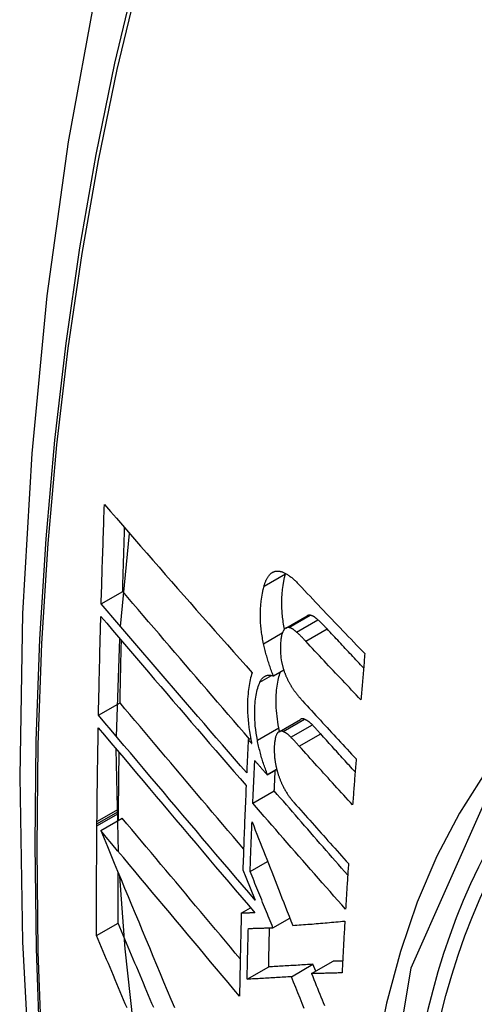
# Model space of a CAD drawing. Header units: inches. Extents: x 435.6 to 512.6, y 167.3 to 237.6.
# Tile 109 of 115: x 476.268 to 476.392, y 212.516 to 212.785. Entities that reach past the tile are written whole.
import ezdxf

# ---------------------------------------------------------------- set-up
doc = ezdxf.new("R2010")
doc.units = ezdxf.units.IN
doc.header["$MEASUREMENT"] = 0
doc.layers.add('Visible Edges(ANSI)', color=7, linetype='Continuous', lineweight=25)
doc.layers.add('Visible Tangent Edges(ANSI)', color=7, linetype='Continuous', lineweight=25)

msp = doc.modelspace()

# ---------------------------------------------------------------- linework, layer by layer
at = {"layer": 'Visible Edges(ANSI)'}
for p, q in [((476.29515, 212.61909), (476.29762, 212.64455)), ((476.34028, 212.63355), (476.34031, 212.63365)), ((476.28983, 212.6253), (476.29572, 212.62869)), ((476.34038, 212.61867), (476.34622, 212.62203)), ((476.29398, 212.58906), (476.29493, 212.61578)), ((476.33698, 212.60559), (476.33982, 212.60723)), ((476.2891, 212.59483), (476.29499, 212.59823)), ((476.33853, 212.59033), (476.34439, 212.59371)), ((476.33011, 212.58812), (476.33075, 212.5885)), ((476.33104, 212.58706), (476.33011, 212.58812)), ((476.29458, 212.55749), (476.29396, 212.58558)), ((476.33534, 212.57849), (476.33792, 212.57997)), ((476.33535, 212.57866), (476.33788, 212.58012)), ((476.33534, 212.57849), (476.33535, 212.57866)), ((476.33136, 212.57075), (476.33723, 212.57413)), ((476.29457, 212.5685), (476.29458, 212.56916)), ((476.2897, 212.56331), (476.2956, 212.56671)), ((476.29455, 212.56611), (476.29457, 212.56794)), ((476.29457, 212.56794), (476.29457, 212.5685)), ((476.28867, 212.56511), (476.28868, 212.56577)), ((476.28867, 212.56454), (476.28867, 212.56511)), ((476.32862, 212.55253), (476.32945, 212.5505)), ((476.33062, 212.55211), (476.3354, 212.55487)), ((476.32945, 212.5505), (476.33199, 212.54424)), ((476.3282, 212.54069), (476.33073, 212.54214)), ((476.33687, 212.53671), (476.34149, 212.53937)), ((476.28857, 212.53457), (476.29446, 212.53797)), ((476.32981, 212.52261), (476.3357, 212.526)), ((476.34193, 212.52332), (476.34782, 212.52671)), ((476.34744, 212.52416), (476.35333, 212.52755)), ((476.34858, 212.52481), (476.34782, 212.52671))]:
    msp.add_line(p, q, dxfattribs=at)
at = {"layer": 'Visible Edges(ANSI)', "flags": 128}
for points in [[(476.32153, 212.91061), (476.30869, 212.8725), (476.29764, 212.83327), (476.28834, 212.79298), (476.28079, 212.75171), (476.27495, 212.70952), (476.2708, 212.66647), (476.26833, 212.62263), (476.26751, 212.57806), (476.26832, 212.53281), (476.27075, 212.48696), (476.27477, 212.44056), (476.28037, 212.39368), (476.28751, 212.3464), (476.29619, 212.29876), (476.30638, 212.25085), (476.31806, 212.20273)], [(476.28983, 212.6253), (476.28987, 212.62643), (476.2899, 212.62757), (476.28993, 212.6287), (476.28997, 212.62983), (476.29, 212.63096), (476.29004, 212.63209), (476.29007, 212.63322), (476.29011, 212.63435), (476.29014, 212.63548), (476.29018, 212.63662), (476.29022, 212.63775), (476.29025, 212.63888), (476.29029, 212.64001), (476.29033, 212.64114), (476.29036, 212.64228), (476.2904, 212.64341), (476.29044, 212.64454), (476.29048, 212.64568), (476.29052, 212.64681), (476.29056, 212.64794), (476.2906, 212.64908), (476.29064, 212.65021), (476.29068, 212.65135), (476.29072, 212.65248)], [(476.29072, 212.65248), (476.29236, 212.6506), (476.294, 212.6487), (476.29565, 212.6468), (476.29731, 212.6449), (476.29897, 212.64299), (476.30064, 212.64107), (476.30232, 212.63915), (476.304, 212.63723), (476.30569, 212.6353), (476.30738, 212.63337), (476.30907, 212.63144), (476.31077, 212.6295), (476.31246, 212.62757), (476.31417, 212.62564), (476.31587, 212.6237), (476.31757, 212.62177), (476.31928, 212.61984), (476.32098, 212.61791), (476.32269, 212.61599), (476.32439, 212.61407), (476.32609, 212.61215), (476.32779, 212.61024), (476.32949, 212.60833), (476.33119, 212.60643)], [(476.29572, 212.62869), (476.29574, 212.62942), (476.29576, 212.63014), (476.29578, 212.63087), (476.2958, 212.63159), (476.29582, 212.63232), (476.29585, 212.63304), (476.29587, 212.63377), (476.29589, 212.63449), (476.29591, 212.63522), (476.29593, 212.63594), (476.29596, 212.63667), (476.29598, 212.6374), (476.296, 212.63812), (476.29602, 212.63885), (476.29605, 212.63957), (476.29607, 212.6403), (476.29609, 212.64102), (476.29612, 212.64175), (476.29614, 212.64248), (476.29616, 212.6432), (476.29619, 212.64393), (476.29621, 212.64465), (476.29623, 212.64538), (476.29626, 212.64611)], [(476.33444, 212.63018), (476.33449, 212.63038), (476.33455, 212.63057), (476.33461, 212.63077), (476.33468, 212.63095), (476.33474, 212.63114), (476.33481, 212.63132), (476.33488, 212.63149), (476.33495, 212.63166), (476.33503, 212.63183), (476.33511, 212.63199), (476.33518, 212.63214), (476.33527, 212.63229), (476.33535, 212.63244), (476.33543, 212.63258), (476.33552, 212.63272), (476.33561, 212.63285), (476.3357, 212.63297), (476.3358, 212.63309), (476.33589, 212.63321), (476.33599, 212.63332), (476.33609, 212.63342), (476.3362, 212.63352), (476.3363, 212.63361), (476.33641, 212.6337)], [(476.33641, 212.6337), (476.33652, 212.63378), (476.33664, 212.63386), (476.33676, 212.63393), (476.33688, 212.634), (476.337, 212.63405), (476.33712, 212.6341), (476.33725, 212.63415), (476.33737, 212.63418), (476.3375, 212.63421), (476.33763, 212.63424), (476.33776, 212.63426), (476.3379, 212.63427), (476.33803, 212.63427), (476.33817, 212.63427), (476.3383, 212.63427), (476.33844, 212.63426), (476.33858, 212.63424), (476.33872, 212.63422), (476.33886, 212.63419), (476.33901, 212.63416), (476.33915, 212.63412), (476.33929, 212.63408), (476.33944, 212.63403), (476.33958, 212.63398)], [(476.34002, 212.61838), (476.33993, 212.61886), (476.33984, 212.61933), (476.33976, 212.61979), (476.33969, 212.62026), (476.33962, 212.62073), (476.33956, 212.62119), (476.3395, 212.62165), (476.33945, 212.62211), (476.33941, 212.62257), (476.33938, 212.62303), (476.33935, 212.62348), (476.33932, 212.62394), (476.33931, 212.62439), (476.33929, 212.62483), (476.33929, 212.62527), (476.33929, 212.6257), (476.3393, 212.62621), (476.33933, 212.62698), (476.33939, 212.628), (476.3395, 212.62919), (476.33964, 212.63035), (476.33981, 212.63147), (476.34003, 212.63254), (476.34028, 212.63355)], [(476.33958, 212.63398), (476.33976, 212.63391), (476.33994, 212.63383), (476.34013, 212.63374), (476.34031, 212.63364), (476.34049, 212.63354), (476.34068, 212.63343), (476.34087, 212.63331), (476.34105, 212.63319), (476.34124, 212.63306), (476.34143, 212.63292), (476.34162, 212.63278), (476.34181, 212.63263), (476.342, 212.63248), (476.34219, 212.63232), (476.34238, 212.63216), (476.34256, 212.632), (476.34275, 212.63182), (476.34294, 212.63165), (476.34313, 212.63147), (476.34331, 212.63129), (476.3435, 212.6311), (476.34369, 212.63091), (476.34387, 212.63072), (476.34405, 212.63053)], [(476.34405, 212.63053), (476.34479, 212.62974), (476.34553, 212.62896), (476.34627, 212.62817), (476.34702, 212.62739), (476.34776, 212.6266), (476.3485, 212.62581), (476.34925, 212.62503), (476.34999, 212.62424), (476.35074, 212.62346), (476.35148, 212.62267), (476.35223, 212.62189), (476.35298, 212.6211), (476.35373, 212.62031), (476.35448, 212.61953), (476.35523, 212.61874), (476.35599, 212.61796), (476.35674, 212.61718), (476.35749, 212.61639), (476.35825, 212.61561), (476.359, 212.61483), (476.35976, 212.61404), (476.36051, 212.61326), (476.36127, 212.61248), (476.36203, 212.6117)], [(476.33046, 212.58833), (476.329, 212.59001), (476.32754, 212.59169), (476.32608, 212.59338), (476.32461, 212.59507), (476.32315, 212.59676), (476.32169, 212.59845), (476.32022, 212.60015), (476.31876, 212.60184), (476.3173, 212.60354), (476.31584, 212.60524), (476.31438, 212.60693), (476.31292, 212.60863), (476.31146, 212.61032), (476.31001, 212.61201), (476.30856, 212.6137), (476.30711, 212.61538), (476.30567, 212.61707), (476.30423, 212.61874), (476.3028, 212.62042), (476.30137, 212.62208), (476.29995, 212.62374), (476.29853, 212.6254), (476.29712, 212.62705), (476.29572, 212.62869)], [(476.3343, 212.6144), (476.33421, 212.61484), (476.33412, 212.61527), (476.33404, 212.61569), (476.33396, 212.61612), (476.33389, 212.61655), (476.33382, 212.61697), (476.33376, 212.6174), (476.33371, 212.61782), (476.33366, 212.61824), (476.33361, 212.61866), (476.33357, 212.61908), (476.33354, 212.6195), (476.3335, 212.61998), (476.33347, 212.62057), (476.33345, 212.62125), (476.33345, 212.62203), (476.33346, 212.62291), (476.3335, 212.62387), (476.33357, 212.62491), (476.33367, 212.62603), (476.33381, 212.62714), (476.33399, 212.6282), (476.33419, 212.62922), (476.33444, 212.63018)], [(476.32968, 212.57908), (476.32802, 212.58099), (476.32635, 212.5829), (476.32468, 212.58482), (476.32301, 212.58675), (476.32134, 212.58868), (476.31966, 212.59061), (476.31799, 212.59255), (476.31631, 212.59449), (476.31463, 212.59643), (476.31295, 212.59838), (476.31127, 212.60032), (476.3096, 212.60227), (476.30793, 212.60421), (476.30626, 212.60615), (476.30459, 212.60809), (476.30293, 212.61002), (476.30127, 212.61196), (476.29961, 212.61388), (476.29797, 212.6158), (476.29633, 212.61772), (476.29469, 212.61963), (476.29306, 212.62153), (476.29144, 212.62342), (476.28983, 212.6253)], [(476.2891, 212.59483), (476.28912, 212.59596), (476.28914, 212.59708), (476.28917, 212.59821), (476.28919, 212.59933), (476.28921, 212.60046), (476.28924, 212.60158), (476.28926, 212.60271), (476.28929, 212.60383), (476.28931, 212.60496), (476.28934, 212.60608), (476.28936, 212.60721), (476.28939, 212.60834), (476.28942, 212.60946), (476.28944, 212.61059), (476.28947, 212.61172), (476.2895, 212.61284), (476.28953, 212.61397), (476.28956, 212.6151), (476.28959, 212.61623), (476.28962, 212.61735), (476.28964, 212.61848), (476.28968, 212.61961), (476.28971, 212.62074), (476.28974, 212.62187)], [(476.28974, 212.62187), (476.29135, 212.61998), (476.29296, 212.61809), (476.29459, 212.61619), (476.29622, 212.61428), (476.29786, 212.61236), (476.2995, 212.61044), (476.30115, 212.60851), (476.30281, 212.60658), (476.30447, 212.60464), (476.30614, 212.6027), (476.30781, 212.60076), (476.30948, 212.59881), (476.31115, 212.59687), (476.31282, 212.59492), (476.3145, 212.59298), (476.31618, 212.59103), (476.31785, 212.58909), (476.31953, 212.58715), (476.3212, 212.58521), (476.32287, 212.58328), (476.32454, 212.58135), (476.3262, 212.57943), (476.32787, 212.57752), (476.32952, 212.57561)], [(476.34708, 212.62219), (476.34704, 212.62219), (476.34701, 212.6222), (476.34697, 212.6222), (476.34693, 212.6222), (476.34689, 212.6222), (476.34686, 212.6222), (476.34682, 212.6222), (476.34678, 212.6222), (476.34675, 212.6222), (476.34671, 212.62219), (476.34667, 212.62219), (476.34664, 212.62218), (476.3466, 212.62218), (476.34657, 212.62217), (476.34653, 212.62216), (476.34649, 212.62215), (476.34646, 212.62214), (476.34643, 212.62213), (476.34639, 212.62212), (476.34636, 212.6221), (476.34632, 212.62209), (476.34629, 212.62207), (476.34626, 212.62205), (476.34622, 212.62203)], [(476.34918, 212.62095), (476.3491, 212.62103), (476.34901, 212.62111), (476.34892, 212.62119), (476.34883, 212.62126), (476.34874, 212.62134), (476.34865, 212.62141), (476.34856, 212.62147), (476.34847, 212.62154), (476.34838, 212.6216), (476.3483, 212.62166), (476.34821, 212.62172), (476.34812, 212.62177), (476.34803, 212.62183), (476.34794, 212.62187), (476.34786, 212.62192), (476.34777, 212.62196), (476.34768, 212.622), (476.34759, 212.62204), (476.34751, 212.62207), (476.34742, 212.6221), (476.34734, 212.62213), (476.34725, 212.62215), (476.34717, 212.62217), (476.34708, 212.62219)], [(476.3517, 212.61844), (476.35159, 212.61855), (476.35149, 212.61866), (476.35138, 212.61877), (476.35128, 212.61888), (476.35118, 212.61899), (476.35107, 212.6191), (476.35097, 212.61921), (476.35086, 212.61931), (476.35076, 212.61942), (476.35065, 212.61953), (476.35055, 212.61964), (476.35044, 212.61974), (476.35034, 212.61985), (476.35023, 212.61995), (476.35013, 212.62005), (476.35002, 212.62016), (476.34992, 212.62026), (476.34981, 212.62036), (476.34971, 212.62046), (476.3496, 212.62056), (476.3495, 212.62066), (476.34939, 212.62076), (476.34929, 212.62086), (476.34918, 212.62095)], [(476.33971, 212.61797), (476.33962, 212.6178), (476.33953, 212.61761), (476.33944, 212.6174), (476.33937, 212.61718), (476.3393, 212.61694), (476.33924, 212.6167), (476.33919, 212.61644), (476.33914, 212.61618), (476.33909, 212.61591), (476.33905, 212.61564), (476.33902, 212.61535), (476.33899, 212.61507), (476.33896, 212.61476), (476.33894, 212.61441), (476.33891, 212.61402), (476.33889, 212.61359), (476.33889, 212.61313), (476.33889, 212.61264), (476.3389, 212.61213), (476.33893, 212.6116), (476.33898, 212.61107), (476.33905, 212.61053), (476.33913, 212.60999), (476.33923, 212.60944)], [(476.34124, 212.61882), (476.34117, 212.61883), (476.34109, 212.61884), (476.34102, 212.61884), (476.34095, 212.61884), (476.34087, 212.61883), (476.3408, 212.61882), (476.34073, 212.61881), (476.34066, 212.61879), (476.3406, 212.61877), (476.34053, 212.61874), (476.34046, 212.61871), (476.3404, 212.61868), (476.34033, 212.61864), (476.34027, 212.6186), (476.34021, 212.61855), (476.34015, 212.6185), (476.34009, 212.61845), (476.34003, 212.61839), (476.33998, 212.61833), (476.33992, 212.61827), (476.33987, 212.6182), (476.33981, 212.61813), (476.33976, 212.61805), (476.33971, 212.61797)], [(476.34335, 212.61759), (476.34326, 212.61767), (476.34317, 212.61775), (476.34308, 212.61783), (476.34299, 212.6179), (476.3429, 212.61797), (476.34281, 212.61804), (476.34272, 212.61811), (476.34263, 212.61818), (476.34255, 212.61824), (476.34246, 212.6183), (476.34237, 212.61836), (476.34228, 212.61841), (476.34219, 212.61846), (476.3421, 212.61851), (476.34202, 212.61856), (476.34193, 212.6186), (476.34184, 212.61864), (476.34175, 212.61868), (476.34167, 212.61871), (476.34158, 212.61874), (476.3415, 212.61877), (476.34141, 212.61879), (476.34133, 212.61881), (476.34124, 212.61882)], [(476.34586, 212.61507), (476.34576, 212.61519), (476.34565, 212.6153), (476.34555, 212.61541), (476.34544, 212.61552), (476.34534, 212.61563), (476.34523, 212.61574), (476.34513, 212.61585), (476.34502, 212.61595), (476.34492, 212.61606), (476.34481, 212.61617), (476.34471, 212.61627), (476.3446, 212.61638), (476.3445, 212.61648), (476.3444, 212.61659), (476.34429, 212.61669), (476.34419, 212.6168), (476.34408, 212.6169), (476.34398, 212.617), (476.34387, 212.6171), (476.34377, 212.6172), (476.34366, 212.6173), (476.34356, 212.6174), (476.34345, 212.61749), (476.34335, 212.61759)], [(476.36169, 212.60777), (476.36127, 212.60821), (476.36085, 212.60866), (476.36043, 212.6091), (476.36002, 212.60955), (476.3596, 212.60999), (476.35918, 212.61044), (476.35876, 212.61088), (476.35834, 212.61132), (476.35793, 212.61177), (476.35751, 212.61221), (476.35709, 212.61266), (476.35667, 212.6131), (476.35626, 212.61355), (476.35584, 212.61399), (476.35543, 212.61444), (476.35501, 212.61488), (476.3546, 212.61533), (476.35418, 212.61577), (476.35377, 212.61621), (476.35335, 212.61666), (476.35294, 212.6171), (476.35252, 212.61755), (476.35211, 212.61799), (476.3517, 212.61844)], [(476.29499, 212.59823), (476.29501, 212.59894), (476.29502, 212.59965), (476.29503, 212.60036), (476.29505, 212.60107), (476.29506, 212.60178), (476.29508, 212.60249), (476.29509, 212.6032), (476.29511, 212.60391), (476.29512, 212.60462), (476.29514, 212.60533), (476.29515, 212.60604), (476.29517, 212.60675), (476.29518, 212.60746), (476.2952, 212.60817), (476.29521, 212.60888), (476.29523, 212.60959), (476.29525, 212.6103), (476.29526, 212.61101), (476.29528, 212.61172), (476.2953, 212.61243), (476.29531, 212.61314), (476.29533, 212.61386), (476.29535, 212.61457), (476.29536, 212.61528)], [(476.33698, 212.60559), (476.33684, 212.60594), (476.3367, 212.60629), (476.33657, 212.60664), (476.33644, 212.60699), (476.33631, 212.60735), (476.33618, 212.6077), (476.33606, 212.60806), (476.33594, 212.60842), (476.33582, 212.60879), (476.3357, 212.60915), (476.33559, 212.60952), (476.33548, 212.60988), (476.33537, 212.61025), (476.33526, 212.61063), (476.33515, 212.611), (476.33505, 212.61137), (476.33495, 212.61175), (476.33485, 212.61212), (476.33476, 212.6125), (476.33466, 212.61288), (476.33457, 212.61326), (476.33448, 212.61364), (476.33439, 212.61402), (476.3343, 212.6144)], [(476.36096, 212.59906), (476.36032, 212.59972), (476.35969, 212.60039), (476.35905, 212.60105), (476.35842, 212.60172), (476.35779, 212.60239), (476.35715, 212.60305), (476.35652, 212.60372), (476.35589, 212.60439), (476.35526, 212.60505), (476.35463, 212.60572), (476.354, 212.60639), (476.35337, 212.60706), (476.35274, 212.60773), (476.35211, 212.60839), (476.35148, 212.60906), (476.35085, 212.60973), (476.35023, 212.6104), (476.3496, 212.61107), (476.34898, 212.61173), (476.34835, 212.6124), (476.34773, 212.61307), (476.3471, 212.61374), (476.34648, 212.61441), (476.34586, 212.61507)], [(476.36203, 212.6117), (476.36198, 212.61117), (476.36194, 212.61064), (476.36189, 212.61012), (476.36185, 212.60959), (476.3618, 212.60906), (476.36176, 212.60854), (476.36171, 212.60801), (476.36167, 212.60748), (476.36162, 212.60696), (476.36158, 212.60643), (476.36153, 212.6059), (476.36149, 212.60538), (476.36144, 212.60485), (476.3614, 212.60432), (476.36135, 212.6038), (476.36131, 212.60327), (476.36127, 212.60274), (476.36122, 212.60222), (476.36118, 212.60169), (476.36113, 212.60116), (476.36109, 212.60064), (476.36104, 212.60011), (476.361, 212.59958), (476.36096, 212.59906)], [(476.33923, 212.60944), (476.33927, 212.60926), (476.33931, 212.60907), (476.33936, 212.60889), (476.3394, 212.60871), (476.33945, 212.60852), (476.33949, 212.60834), (476.33954, 212.60816), (476.33959, 212.60798), (476.33964, 212.6078), (476.3397, 212.60762), (476.33975, 212.60744), (476.33981, 212.60726), (476.33986, 212.60709), (476.33992, 212.60691), (476.33998, 212.60674), (476.34005, 212.60656), (476.34011, 212.60639), (476.34017, 212.60622), (476.34024, 212.60605), (476.3403, 212.60589), (476.34037, 212.60572), (476.34044, 212.60556), (476.34051, 212.60539), (476.34058, 212.60523)], [(476.33119, 212.60643), (476.33103, 212.60599), (476.33089, 212.60553), (476.33076, 212.60505), (476.33064, 212.60455), (476.33052, 212.60405), (476.33042, 212.60352), (476.33032, 212.60298), (476.33024, 212.60243), (476.33016, 212.60187), (476.3301, 212.60129), (476.33004, 212.60068), (476.32999, 212.6), (476.32994, 212.59925), (476.32991, 212.59843), (476.3299, 212.59756), (476.3299, 212.59663), (476.32993, 212.59564), (476.32998, 212.59462), (476.33005, 212.59358), (476.33015, 212.59254), (476.33027, 212.59149), (476.33042, 212.59043), (476.33059, 212.58936), (476.33079, 212.58828)], [(476.33847, 212.5914), (476.33832, 212.5922), (476.33819, 212.593), (476.33807, 212.59378), (476.33798, 212.59456), (476.3379, 212.59534), (476.33784, 212.5961), (476.33779, 212.59686), (476.33776, 212.59761), (476.33774, 212.59835), (476.33775, 212.59907), (476.33776, 212.59976), (476.33779, 212.60042), (476.33782, 212.60106), (476.33787, 212.60166), (476.33793, 212.60224), (476.33799, 212.6028), (476.33807, 212.60335), (476.33816, 212.60388), (476.33826, 212.6044), (476.33837, 212.6049), (476.33849, 212.60538), (476.33862, 212.60584), (476.33876, 212.60629), (476.33892, 212.60671)], [(476.3326, 212.58802), (476.33242, 212.58899), (476.33227, 212.58995), (476.33214, 212.59091), (476.33204, 212.59186), (476.33197, 212.59279), (476.33192, 212.59368), (476.33189, 212.59453), (476.33188, 212.59534), (476.33189, 212.5961), (476.33191, 212.59681), (476.33195, 212.59747), (476.33199, 212.59808), (476.33204, 212.59866), (476.33211, 212.59921), (476.33218, 212.59976), (476.33226, 212.60029), (476.33235, 212.60081), (476.33246, 212.60131), (476.33257, 212.60179), (476.3327, 212.60226), (476.33284, 212.6027), (476.33298, 212.60313), (476.33314, 212.60354), (476.33331, 212.60392)], [(476.33331, 212.60392), (476.33341, 212.60414), (476.33352, 212.60434), (476.33364, 212.60452), (476.33376, 212.6047), (476.33388, 212.60486), (476.33401, 212.60501), (476.33415, 212.60514), (476.33429, 212.60526), (476.33443, 212.60537), (476.33458, 212.60547), (476.33473, 212.60555), (476.33489, 212.60562), (476.33505, 212.60568), (476.33521, 212.60573), (476.33538, 212.60576), (476.33555, 212.60578), (476.33572, 212.60579), (476.3359, 212.60579), (476.33607, 212.60578), (476.33625, 212.60576), (476.33643, 212.60573), (476.33661, 212.6057), (476.33679, 212.60565), (476.33698, 212.60559)], [(476.34058, 212.60523), (476.34066, 212.60506), (476.34074, 212.6049), (476.34082, 212.60473), (476.34089, 212.60456), (476.34097, 212.6044), (476.34106, 212.60424), (476.34114, 212.60408), (476.34122, 212.60393), (476.3413, 212.60377), (476.34139, 212.60362), (476.34147, 212.60347), (476.34156, 212.60332), (476.34164, 212.60317), (476.34173, 212.60303), (476.34181, 212.60289), (476.3419, 212.60274), (476.34199, 212.60261), (476.34208, 212.60247), (476.34217, 212.60233), (476.34226, 212.6022), (476.34235, 212.60207), (476.34244, 212.60194), (476.34253, 212.60181), (476.34262, 212.60168)], [(476.34262, 212.60168), (476.34272, 212.60155), (476.34281, 212.60141), (476.34291, 212.60128), (476.34301, 212.60115), (476.34311, 212.60102), (476.3432, 212.60089), (476.3433, 212.60076), (476.3434, 212.60064), (476.3435, 212.60051), (476.3436, 212.60039), (476.3437, 212.60026), (476.3438, 212.60014), (476.3439, 212.60002), (476.34399, 212.5999), (476.34409, 212.59978), (476.34419, 212.59966), (476.34429, 212.59954), (476.34439, 212.59942), (476.34449, 212.59931), (476.34459, 212.59919), (476.34469, 212.59908), (476.34479, 212.59897), (476.34489, 212.59886), (476.34499, 212.59874)], [(476.32882, 212.55827), (476.3274, 212.55994), (476.32597, 212.56162), (476.32455, 212.5633), (476.32312, 212.56499), (476.32169, 212.56667), (476.32026, 212.56836), (476.31883, 212.57004), (476.3174, 212.57173), (476.31597, 212.57342), (476.31454, 212.5751), (476.31312, 212.57678), (476.3117, 212.57846), (476.31028, 212.58014), (476.30886, 212.58181), (476.30745, 212.58348), (476.30604, 212.58514), (476.30464, 212.5868), (476.30324, 212.58846), (476.30185, 212.5901), (476.30047, 212.59175), (476.29909, 212.59338), (476.29771, 212.595), (476.29635, 212.59662), (476.29499, 212.59823)], [(476.34499, 212.59874), (476.3456, 212.59808), (476.3462, 212.59742), (476.34681, 212.59676), (476.34741, 212.5961), (476.34802, 212.59544), (476.34863, 212.59478), (476.34924, 212.59412), (476.34985, 212.59346), (476.35045, 212.5928), (476.35106, 212.59214), (476.35167, 212.59147), (476.35228, 212.59081), (476.3529, 212.59015), (476.35351, 212.58949), (476.35412, 212.58883), (476.35473, 212.58817), (476.35535, 212.58751), (476.35596, 212.58685), (476.35657, 212.58619), (476.35719, 212.58553), (476.3578, 212.58487), (476.35842, 212.58421), (476.35903, 212.58355), (476.35965, 212.58289)], [(476.33199, 212.54424), (476.33022, 212.54632), (476.32843, 212.54841), (476.32664, 212.55052), (476.32485, 212.55263), (476.32304, 212.55475), (476.32124, 212.55687), (476.31943, 212.559), (476.31762, 212.56113), (476.31581, 212.56327), (476.314, 212.5654), (476.31218, 212.56754), (476.31037, 212.56968), (476.30857, 212.57181), (476.30676, 212.57394), (476.30496, 212.57607), (476.30317, 212.57819), (476.30138, 212.5803), (476.29959, 212.58241), (476.29782, 212.58451), (476.29605, 212.5866), (476.2943, 212.58868), (476.29255, 212.59074), (476.29082, 212.59279), (476.2891, 212.59483)], [(476.34554, 212.59374), (476.34549, 212.59376), (476.34544, 212.59378), (476.34539, 212.59379), (476.34534, 212.59381), (476.34528, 212.59382), (476.34523, 212.59383), (476.34518, 212.59384), (476.34513, 212.59385), (476.34508, 212.59386), (476.34504, 212.59386), (476.34499, 212.59386), (476.34494, 212.59386), (476.34489, 212.59386), (476.34484, 212.59386), (476.34479, 212.59385), (476.34475, 212.59384), (476.3447, 212.59383), (476.34465, 212.59382), (476.34461, 212.59381), (476.34456, 212.59379), (476.34452, 212.59377), (476.34448, 212.59375), (476.34443, 212.59373), (476.34439, 212.59371)], [(476.34766, 212.59218), (476.34757, 212.59227), (476.34748, 212.59236), (476.34739, 212.59244), (476.3473, 212.59253), (476.34721, 212.59261), (476.34712, 212.59269), (476.34703, 212.59277), (476.34695, 212.59284), (476.34686, 212.59292), (476.34677, 212.59299), (476.34668, 212.59306), (476.34659, 212.59313), (476.3465, 212.59319), (476.34642, 212.59325), (476.34633, 212.59331), (476.34624, 212.59337), (476.34615, 212.59343), (476.34606, 212.59348), (476.34598, 212.59353), (476.34589, 212.59358), (476.3458, 212.59362), (476.34572, 212.59366), (476.34563, 212.5937), (476.34554, 212.59374)], [(476.28868, 212.56577), (476.28869, 212.56683), (476.2887, 212.5679), (476.28871, 212.56897), (476.28872, 212.57004), (476.28874, 212.5711), (476.28875, 212.57217), (476.28876, 212.57324), (476.28877, 212.57431), (476.28879, 212.57538), (476.2888, 212.57644), (476.28882, 212.57751), (476.28883, 212.57858), (476.28884, 212.57965), (476.28886, 212.58072), (476.28888, 212.58179), (476.28889, 212.58286), (476.28891, 212.58393), (476.28893, 212.58499), (476.28894, 212.58606), (476.28896, 212.58713), (476.28898, 212.5882), (476.289, 212.58927), (476.28902, 212.59034), (476.28904, 212.59141)], [(476.28904, 212.59141), (476.29076, 212.58937), (476.29249, 212.58732), (476.29423, 212.58525), (476.29599, 212.58317), (476.29775, 212.58108), (476.29952, 212.57898), (476.30131, 212.57687), (476.30309, 212.57476), (476.30489, 212.57263), (476.30669, 212.57051), (476.30849, 212.56837), (476.3103, 212.56624), (476.31211, 212.5641), (476.31392, 212.56196), (476.31573, 212.55982), (476.31754, 212.55768), (476.31935, 212.55555), (476.32116, 212.55341), (476.32296, 212.55129), (476.32476, 212.54917), (476.32656, 212.54705), (476.32835, 212.54495), (476.33013, 212.54285), (476.3319, 212.54077)], [(476.33968, 212.59037), (476.3396, 212.5904), (476.33953, 212.59042), (476.33945, 212.59044), (476.33937, 212.59046), (476.33929, 212.59047), (476.33922, 212.59048), (476.33914, 212.59049), (476.33907, 212.59049), (476.33899, 212.59048), (476.33892, 212.59047), (476.33885, 212.59046), (476.33878, 212.59044), (476.33871, 212.59042), (476.33864, 212.59039), (476.33857, 212.59036), (476.33851, 212.59032), (476.33845, 212.59028), (476.33838, 212.59023), (476.33832, 212.59018), (476.33826, 212.59013), (476.3382, 212.59007), (476.33815, 212.59001), (476.33809, 212.58994), (476.33804, 212.58987)], [(476.33867, 212.59041), (476.33866, 212.59045), (476.33865, 212.59049), (476.33864, 212.59054), (476.33863, 212.59058), (476.33862, 212.59062), (476.33862, 212.59066), (476.33861, 212.5907), (476.3386, 212.59074), (476.33859, 212.59078), (476.33858, 212.59082), (476.33857, 212.59086), (476.33856, 212.59091), (476.33856, 212.59095), (476.33855, 212.59099), (476.33854, 212.59103), (476.33853, 212.59107), (476.33852, 212.59111), (476.33851, 212.59115), (476.33851, 212.59119), (476.3385, 212.59123), (476.33849, 212.59128), (476.33848, 212.59132), (476.33847, 212.59136), (476.33847, 212.5914)], [(476.3418, 212.5888), (476.34171, 212.58889), (476.34162, 212.58898), (476.34153, 212.58907), (476.34144, 212.58915), (476.34136, 212.58924), (476.34127, 212.58932), (476.34118, 212.5894), (476.34109, 212.58947), (476.341, 212.58955), (476.34091, 212.58962), (476.34082, 212.58969), (476.34074, 212.58975), (476.34065, 212.58982), (476.34056, 212.58988), (476.34047, 212.58994), (476.34038, 212.59), (476.34029, 212.59005), (476.34021, 212.59011), (476.34012, 212.59016), (476.34003, 212.5902), (476.33994, 212.59025), (476.33986, 212.59029), (476.33977, 212.59033), (476.33968, 212.59037)], [(476.34994, 212.58974), (476.34984, 212.58984), (476.34975, 212.58995), (476.34965, 212.59005), (476.34956, 212.59015), (476.34946, 212.59026), (476.34937, 212.59036), (476.34927, 212.59047), (476.34918, 212.59057), (476.34908, 212.59067), (476.34899, 212.59077), (476.34889, 212.59088), (476.3488, 212.59098), (476.3487, 212.59108), (476.34861, 212.59118), (476.34851, 212.59128), (476.34842, 212.59138), (476.34832, 212.59148), (476.34823, 212.59158), (476.34813, 212.59168), (476.34804, 212.59178), (476.34794, 212.59188), (476.34785, 212.59198), (476.34775, 212.59208), (476.34766, 212.59218)], [(476.33011, 212.58812), (476.33009, 212.58775), (476.33007, 212.58737), (476.33005, 212.58699), (476.33003, 212.58662), (476.33002, 212.58624), (476.33, 212.58586), (476.32998, 212.58548), (476.32996, 212.58511), (476.32994, 212.58473), (476.32992, 212.58435), (476.32991, 212.58398), (476.32989, 212.5836), (476.32987, 212.58322), (476.32985, 212.58285), (476.32983, 212.58247), (476.32982, 212.58209), (476.3298, 212.58172), (476.32978, 212.58134), (476.32976, 212.58096), (476.32975, 212.58059), (476.32973, 212.58021), (476.32971, 212.57983), (476.3297, 212.57946), (476.32968, 212.57908)], [(476.33079, 212.58828), (476.3308, 212.58823), (476.33081, 212.58817), (476.33082, 212.58812), (476.33083, 212.58807), (476.33084, 212.58802), (476.33085, 212.58797), (476.33086, 212.58792), (476.33087, 212.58787), (476.33088, 212.58782), (476.33089, 212.58777), (476.3309, 212.58772), (476.33092, 212.58767), (476.33093, 212.58762), (476.33094, 212.58757), (476.33095, 212.58752), (476.33096, 212.58747), (476.33097, 212.58741), (476.33098, 212.58736), (476.33099, 212.58731), (476.331, 212.58726), (476.33101, 212.58721), (476.33102, 212.58716), (476.33103, 212.58711), (476.33104, 212.58706)], [(476.33535, 212.57866), (476.33521, 212.57903), (476.33507, 212.5794), (476.33493, 212.57977), (476.33479, 212.58015), (476.33465, 212.58053), (476.33452, 212.58091), (476.33439, 212.58129), (476.33426, 212.58167), (476.33414, 212.58206), (476.33401, 212.58245), (476.33389, 212.58284), (476.33377, 212.58323), (476.33366, 212.58363), (476.33355, 212.58402), (476.33344, 212.58442), (476.33333, 212.58481), (476.33323, 212.58521), (476.33313, 212.58561), (476.33303, 212.58601), (476.33294, 212.58641), (476.33285, 212.58681), (476.33276, 212.58721), (476.33268, 212.58762), (476.3326, 212.58802)], [(476.33804, 212.58987), (476.33795, 212.58974), (476.33787, 212.5896), (476.3378, 212.58944), (476.33773, 212.58928), (476.33767, 212.5891), (476.33761, 212.58891), (476.33756, 212.58871), (476.33751, 212.58851), (476.33747, 212.5883), (476.33743, 212.58808), (476.33739, 212.58786), (476.33736, 212.58763), (476.33733, 212.5874), (476.3373, 212.58717), (476.33728, 212.58693), (476.33726, 212.58669), (476.33724, 212.58644), (476.33722, 212.58619), (476.33721, 212.58591), (476.3372, 212.58558), (476.3372, 212.58519), (476.33722, 212.58471), (476.33725, 212.58413), (476.33731, 212.58344)], [(476.34408, 212.58636), (476.34399, 212.58647), (476.34389, 212.58657), (476.3438, 212.58668), (476.3437, 212.58678), (476.34361, 212.58689), (476.34351, 212.58699), (476.34342, 212.58709), (476.34332, 212.5872), (476.34323, 212.5873), (476.34313, 212.5874), (476.34304, 212.5875), (476.34294, 212.58761), (476.34285, 212.58771), (476.34275, 212.58781), (476.34266, 212.58791), (476.34256, 212.58801), (476.34247, 212.58811), (476.34237, 212.58821), (476.34228, 212.58831), (476.34218, 212.58841), (476.34209, 212.58851), (476.34199, 212.58861), (476.3419, 212.58871), (476.3418, 212.5888)], [(476.35937, 212.57933), (476.35897, 212.57976), (476.35858, 212.58019), (476.35818, 212.58063), (476.35779, 212.58106), (476.35739, 212.58149), (476.357, 212.58193), (476.3566, 212.58236), (476.35621, 212.5828), (476.35582, 212.58323), (476.35542, 212.58367), (476.35503, 212.5841), (476.35464, 212.58453), (476.35424, 212.58497), (476.35385, 212.5854), (476.35346, 212.58583), (476.35306, 212.58627), (476.35267, 212.5867), (476.35228, 212.58714), (476.35189, 212.58757), (476.3515, 212.588), (476.35111, 212.58844), (476.35072, 212.58887), (476.35033, 212.5893), (476.34994, 212.58974)], [(476.35869, 212.57032), (476.35807, 212.57098), (476.35746, 212.57165), (476.35685, 212.57232), (476.35624, 212.57299), (476.35562, 212.57365), (476.35501, 212.57432), (476.3544, 212.57499), (476.35379, 212.57566), (476.35318, 212.57633), (476.35257, 212.577), (476.35196, 212.57767), (476.35135, 212.57834), (476.35074, 212.57901), (476.35013, 212.57968), (476.34953, 212.58034), (476.34892, 212.58101), (476.34831, 212.58168), (476.34771, 212.58235), (476.3471, 212.58302), (476.34649, 212.58369), (476.34589, 212.58436), (476.34529, 212.58503), (476.34468, 212.5857), (476.34408, 212.58636)], [(476.29458, 212.56916), (476.29458, 212.56981), (476.29459, 212.57045), (476.2946, 212.57109), (476.2946, 212.57174), (476.29461, 212.57238), (476.29462, 212.57302), (476.29462, 212.57367), (476.29463, 212.57431), (476.29464, 212.57496), (476.29465, 212.5756), (476.29465, 212.57625), (476.29466, 212.57689), (476.29467, 212.57753), (476.29468, 212.57818), (476.29468, 212.57882), (476.29469, 212.57947), (476.2947, 212.58011), (476.29471, 212.58076), (476.29472, 212.5814), (476.29473, 212.58205), (476.29474, 212.58269), (476.29474, 212.58333), (476.29475, 212.58398), (476.29476, 212.58462)], [(476.33136, 212.57075), (476.33138, 212.57124), (476.3314, 212.57172), (476.33142, 212.57221), (476.33144, 212.57269), (476.33147, 212.57318), (476.33149, 212.57366), (476.33151, 212.57415), (476.33153, 212.57463), (476.33155, 212.57512), (476.33158, 212.5756), (476.3316, 212.57609), (476.33162, 212.57658), (476.33164, 212.57706), (476.33167, 212.57755), (476.33169, 212.57803), (476.33171, 212.57852), (476.33174, 212.57901), (476.33176, 212.57949), (476.33178, 212.57998), (476.33181, 212.58046), (476.33183, 212.58095), (476.33185, 212.58144), (476.33188, 212.58192), (476.3319, 212.58241)], [(476.3319, 212.58241), (476.33204, 212.58224), (476.33219, 212.58208), (476.33233, 212.58192), (476.33247, 212.58175), (476.33262, 212.58159), (476.33276, 212.58143), (476.3329, 212.58126), (476.33305, 212.5811), (476.33319, 212.58094), (476.33333, 212.58077), (476.33348, 212.58061), (476.33362, 212.58045), (476.33376, 212.58028), (476.33391, 212.58012), (476.33405, 212.57996), (476.33419, 212.57979), (476.33434, 212.57963), (476.33448, 212.57947), (476.33462, 212.5793), (476.33477, 212.57914), (476.33491, 212.57898), (476.33506, 212.57881), (476.3352, 212.57865), (476.33534, 212.57849)], [(476.33731, 212.58344), (476.33732, 212.58329), (476.33733, 212.58313), (476.33735, 212.58298), (476.33737, 212.58282), (476.33739, 212.58267), (476.33741, 212.58251), (476.33743, 212.58236), (476.33746, 212.5822), (476.33748, 212.58205), (476.33751, 212.58189), (476.33754, 212.58173), (476.33756, 212.58157), (476.33759, 212.58142), (476.33763, 212.58126), (476.33766, 212.5811), (476.33769, 212.58094), (476.33773, 212.58079), (476.33776, 212.58063), (476.3378, 212.58047), (476.33784, 212.58032), (476.33787, 212.58016), (476.33791, 212.58), (476.33795, 212.57985), (476.33799, 212.57969)], [(476.35965, 212.58289), (476.35961, 212.58237), (476.35956, 212.58184), (476.35952, 212.58132), (476.35948, 212.5808), (476.35944, 212.58027), (476.3594, 212.57975), (476.35936, 212.57922), (476.35932, 212.5787), (476.35928, 212.57817), (476.35924, 212.57765), (476.3592, 212.57713), (476.35916, 212.5766), (476.35912, 212.57608), (476.35908, 212.57555), (476.35904, 212.57503), (476.359, 212.57451), (476.35896, 212.57398), (476.35892, 212.57346), (476.35888, 212.57293), (476.35884, 212.57241), (476.3588, 212.57189), (476.35876, 212.57136), (476.35873, 212.57084), (476.35869, 212.57032)], [(476.33723, 212.57413), (476.33724, 212.57437), (476.33725, 212.5746), (476.33726, 212.57483), (476.33727, 212.57506), (476.33728, 212.5753), (476.33729, 212.57553), (476.33731, 212.57576), (476.33732, 212.576), (476.33733, 212.57623), (476.33734, 212.57646), (476.33735, 212.57669), (476.33736, 212.57693), (476.33737, 212.57716), (476.33738, 212.57739), (476.33739, 212.57762), (476.3374, 212.57786), (476.33741, 212.57809), (476.33742, 212.57832), (476.33743, 212.57856), (476.33744, 212.57879), (476.33745, 212.57902), (476.33746, 212.57925), (476.33747, 212.57949), (476.33748, 212.57972)], [(476.33799, 212.57969), (476.33805, 212.5795), (476.3381, 212.5793), (476.33816, 212.57911), (476.33822, 212.57892), (476.33828, 212.57873), (476.33834, 212.57854), (476.3384, 212.57835), (476.33847, 212.57816), (476.33853, 212.57798), (476.3386, 212.57779), (476.33867, 212.57761), (476.33874, 212.57743), (476.33881, 212.57725), (476.33888, 212.57707), (476.33895, 212.57689), (476.33903, 212.57672), (476.3391, 212.57654), (476.33918, 212.57637), (476.33925, 212.5762), (476.33933, 212.57603), (476.33941, 212.57586), (476.33949, 212.57569), (476.33957, 212.57553), (476.33965, 212.57536)], [(476.32952, 212.57561), (476.32948, 212.57464), (476.32944, 212.57368), (476.3294, 212.57271), (476.32936, 212.57175), (476.32931, 212.57079), (476.32927, 212.56982), (476.32923, 212.56886), (476.32919, 212.5679), (476.32916, 212.56694), (476.32912, 212.56597), (476.32908, 212.56501), (476.32904, 212.56405), (476.329, 212.56309), (476.32897, 212.56213), (476.32893, 212.56117), (476.3289, 212.56021), (476.32886, 212.55925), (476.32882, 212.55828), (476.32879, 212.55732), (476.32876, 212.55636), (476.32872, 212.5554), (476.32869, 212.55444), (476.32866, 212.55348), (476.32862, 212.55253)], [(476.35734, 212.55112), (476.3565, 212.55208), (476.35565, 212.55304), (476.35481, 212.554), (476.35396, 212.55496), (476.35312, 212.55593), (476.35227, 212.55689), (476.35143, 212.55785), (476.35058, 212.55882), (476.34974, 212.55978), (476.3489, 212.56074), (476.34806, 212.5617), (476.34722, 212.56267), (476.34638, 212.56363), (476.34554, 212.56459), (476.3447, 212.56555), (476.34387, 212.56651), (476.34303, 212.56746), (476.3422, 212.56842), (476.34137, 212.56938), (476.34054, 212.57033), (476.33971, 212.57129), (476.33888, 212.57224), (476.33806, 212.57319), (476.33723, 212.57413)], [(476.33965, 212.57536), (476.33976, 212.57514), (476.33987, 212.57491), (476.33999, 212.57469), (476.34011, 212.57448), (476.34023, 212.57427), (476.34035, 212.57406), (476.34047, 212.57386), (476.3406, 212.57366), (476.34072, 212.57347), (476.34084, 212.57328), (476.34097, 212.57309), (476.34109, 212.57291), (476.34122, 212.57274), (476.34135, 212.57256), (476.34147, 212.57239), (476.3416, 212.57222), (476.34173, 212.57205), (476.34186, 212.57189), (476.34199, 212.57173), (476.34212, 212.57157), (476.34225, 212.57141), (476.34238, 212.57126), (476.3425, 212.57111), (476.34263, 212.57096)], [(476.35675, 212.54177), (476.35569, 212.54297), (476.35463, 212.54417), (476.35356, 212.54538), (476.35249, 212.54658), (476.35143, 212.54779), (476.35036, 212.549), (476.3493, 212.55021), (476.34823, 212.55143), (476.34717, 212.55264), (476.3461, 212.55385), (476.34504, 212.55506), (476.34397, 212.55628), (476.34291, 212.55749), (476.34185, 212.5587), (476.34079, 212.55991), (476.33973, 212.56113), (476.33868, 212.56234), (476.33762, 212.56354), (476.33657, 212.56475), (476.33552, 212.56595), (476.33448, 212.56716), (476.33343, 212.56836), (476.33239, 212.56956), (476.33136, 212.57075)], [(476.34263, 212.57096), (476.34325, 212.57027), (476.34387, 212.56957), (476.34448, 212.56888), (476.3451, 212.56818), (476.34572, 212.56749), (476.34634, 212.56679), (476.34696, 212.56609), (476.34758, 212.5654), (476.3482, 212.5647), (476.34882, 212.564), (476.34944, 212.5633), (476.35006, 212.56261), (476.35069, 212.56191), (476.35131, 212.56121), (476.35193, 212.56052), (476.35255, 212.55982), (476.35318, 212.55912), (476.3538, 212.55843), (476.35443, 212.55773), (476.35505, 212.55703), (476.35568, 212.55634), (476.3563, 212.55564), (476.35693, 212.55495), (476.35755, 212.55425)], [(476.3279, 212.52817), (476.32655, 212.52978), (476.3252, 212.5314), (476.32384, 212.53301), (476.32249, 212.53463), (476.32113, 212.53625), (476.31977, 212.53787), (476.31841, 212.53949), (476.31705, 212.54111), (476.31569, 212.54274), (476.31433, 212.54436), (476.31297, 212.54598), (476.31161, 212.5476), (476.31026, 212.54922), (476.3089, 212.55083), (476.30755, 212.55244), (476.30621, 212.55405), (476.30486, 212.55565), (476.30352, 212.55725), (476.30219, 212.55884), (476.30086, 212.56043), (476.29953, 212.56201), (476.29821, 212.56358), (476.2969, 212.56515), (476.2956, 212.56671)], [(476.28857, 212.53457), (476.28856, 212.53581), (476.28856, 212.53706), (476.28856, 212.53831), (476.28856, 212.53955), (476.28856, 212.5408), (476.28856, 212.54205), (476.28856, 212.54329), (476.28856, 212.54454), (476.28857, 212.54579), (476.28857, 212.54704), (476.28857, 212.54828), (476.28858, 212.54953), (476.28858, 212.55078), (476.28859, 212.55203), (476.28859, 212.55328), (476.2886, 212.55453), (476.28861, 212.55578), (476.28861, 212.55703), (476.28862, 212.55828), (476.28863, 212.55953), (476.28864, 212.56079), (476.28865, 212.56204), (476.28866, 212.56329), (476.28867, 212.56454)], [(476.2897, 212.56331), (476.29061, 212.56111), (476.29153, 212.55889), (476.29246, 212.55666), (476.29339, 212.55441), (476.29434, 212.55214), (476.29528, 212.54986), (476.29624, 212.54756), (476.2972, 212.54526), (476.29816, 212.54294), (476.29913, 212.54062), (476.3001, 212.53829), (476.30107, 212.53595), (476.30205, 212.53361), (476.30302, 212.53127), (476.304, 212.52892), (476.30498, 212.52657), (476.30596, 212.52423), (476.30694, 212.52188), (476.30793, 212.51954), (476.3089, 212.5172), (476.30988, 212.51487)], [(476.32772, 212.51797), (476.32615, 212.51984), (476.32457, 212.52172), (476.32299, 212.5236), (476.3214, 212.52549), (476.31981, 212.52739), (476.31822, 212.52929), (476.31662, 212.5312), (476.31502, 212.53311), (476.31342, 212.53502), (476.31181, 212.53693), (476.31021, 212.53884), (476.30861, 212.54075), (476.30701, 212.54266), (476.30541, 212.54456), (476.30382, 212.54647), (476.30222, 212.54837), (476.30064, 212.55026), (476.29905, 212.55215), (476.29748, 212.55403), (476.29591, 212.55591), (476.29434, 212.55777), (476.29278, 212.55963), (476.29124, 212.56148), (476.2897, 212.56331)], [(476.33062, 212.55211), (476.33064, 212.55268), (476.33066, 212.55325), (476.33068, 212.55381), (476.3307, 212.55438), (476.33072, 212.55494), (476.33074, 212.55551), (476.33076, 212.55608), (476.33078, 212.55664), (476.3308, 212.55721), (476.33082, 212.55777), (476.33085, 212.55834), (476.33087, 212.55891), (476.33089, 212.55947), (476.33091, 212.56004), (476.33093, 212.56061), (476.33096, 212.56117), (476.33098, 212.56174), (476.331, 212.56231), (476.33102, 212.56287), (476.33105, 212.56344), (476.33107, 212.56401), (476.33109, 212.56457), (476.33112, 212.56514), (476.33114, 212.56571)], [(476.33114, 212.56571), (476.33159, 212.56457), (476.33204, 212.56342), (476.33249, 212.56228), (476.33294, 212.56115), (476.33338, 212.56001), (476.33383, 212.55887), (476.33428, 212.55772), (476.33473, 212.55658), (476.33518, 212.55543), (476.33563, 212.55428), (476.33609, 212.55312), (476.33654, 212.55196), (476.337, 212.5508), (476.33746, 212.54962), (476.33793, 212.54844), (476.3384, 212.54725), (476.33887, 212.54605), (476.33934, 212.54484), (476.33982, 212.54362), (476.34031, 212.54238), (476.34079, 212.54114), (476.34129, 212.53988), (476.34179, 212.53861), (476.34229, 212.53733)], [(476.35755, 212.55425), (476.35752, 212.55373), (476.35748, 212.55321), (476.35745, 212.55269), (476.35741, 212.55217), (476.35738, 212.55165), (476.35735, 212.55113), (476.35731, 212.55061), (476.35728, 212.55009), (476.35724, 212.54957), (476.35721, 212.54905), (476.35718, 212.54853), (476.35714, 212.54801), (476.35711, 212.54749), (476.35708, 212.54697), (476.35704, 212.54645), (476.35701, 212.54593), (476.35698, 212.54541), (476.35695, 212.54489), (476.35691, 212.54437), (476.35688, 212.54385), (476.35685, 212.54333), (476.35682, 212.54281), (476.35679, 212.54229), (476.35675, 212.54177)], [(476.29446, 212.53797), (476.29446, 212.53854), (476.29446, 212.53912), (476.29446, 212.5397), (476.29446, 212.54027), (476.29446, 212.54085), (476.29446, 212.54142), (476.29446, 212.542), (476.29446, 212.54258), (476.29446, 212.54315), (476.29446, 212.54373), (476.29446, 212.54431), (476.29446, 212.54488), (476.29446, 212.54546), (476.29446, 212.54604), (476.29446, 212.54662), (476.29446, 212.54719), (476.29446, 212.54777), (476.29446, 212.54835), (476.29446, 212.54892), (476.29447, 212.5495), (476.29447, 212.55008), (476.29447, 212.55066), (476.29447, 212.55123), (476.29447, 212.55181)], [(476.29855, 212.51094), (476.29641, 212.53095), (476.29493, 212.5507)], [(476.33687, 212.53671), (476.33662, 212.53733), (476.33636, 212.53795), (476.33611, 212.53858), (476.33586, 212.5392), (476.3356, 212.53983), (476.33534, 212.54046), (476.33509, 212.5411), (476.33483, 212.54173), (476.33457, 212.54237), (476.33431, 212.54301), (476.33405, 212.54365), (476.33379, 212.5443), (476.33353, 212.54494), (476.33327, 212.54559), (476.333, 212.54623), (476.33274, 212.54688), (476.33248, 212.54753), (476.33221, 212.54819), (476.33195, 212.54884), (476.33168, 212.54949), (476.33142, 212.55015), (476.33115, 212.5508), (476.33088, 212.55146), (476.33062, 212.55211)], [(476.3282, 212.54069), (476.32817, 212.53974), (476.32815, 212.53879), (476.32812, 212.53784), (476.3281, 212.53689), (476.32808, 212.53594), (476.32805, 212.53499), (476.32803, 212.53404), (476.32801, 212.53309), (476.32799, 212.53215), (476.32796, 212.5312), (476.32794, 212.53025), (476.32792, 212.52931), (476.3279, 212.52836), (476.32788, 212.52741), (476.32787, 212.52647), (476.32785, 212.52552), (476.32783, 212.52458), (476.32781, 212.52363), (476.3278, 212.52269), (476.32778, 212.52174), (476.32776, 212.5208), (476.32775, 212.51985), (476.32773, 212.51891), (476.32772, 212.51797)], [(476.3319, 212.54077), (476.33175, 212.54076), (476.33159, 212.54076), (476.33144, 212.54076), (476.33128, 212.54075), (476.33113, 212.54075), (476.33097, 212.54075), (476.33082, 212.54074), (476.33066, 212.54074), (476.33051, 212.54074), (476.33035, 212.54073), (476.3302, 212.54073), (476.33005, 212.54073), (476.32989, 212.54072), (476.32974, 212.54072), (476.32958, 212.54072), (476.32943, 212.54071), (476.32928, 212.54071), (476.32912, 212.54071), (476.32897, 212.5407), (476.32881, 212.5407), (476.32866, 212.5407), (476.32851, 212.54069), (476.32835, 212.54069), (476.3282, 212.54069)], [(476.30421, 212.5149), (476.30374, 212.516), (476.30327, 212.5171), (476.30281, 212.5182), (476.30234, 212.5193), (476.30188, 212.5204), (476.30141, 212.5215), (476.30095, 212.5226), (476.30048, 212.5237), (476.30002, 212.5248), (476.29955, 212.5259), (476.29909, 212.527), (476.29862, 212.5281), (476.29816, 212.5292), (476.2977, 212.5303), (476.29723, 212.53139), (476.29677, 212.53249), (476.29631, 212.53359), (476.29585, 212.53468), (476.29539, 212.53578), (476.29492, 212.53687), (476.29446, 212.53797)], [(476.32981, 212.52261), (476.32982, 212.52319), (476.32983, 212.52376), (476.32984, 212.52434), (476.32985, 212.52492), (476.32987, 212.5255), (476.32988, 212.52608), (476.32989, 212.52666), (476.3299, 212.52724), (476.32992, 212.52782), (476.32993, 212.5284), (476.32994, 212.52897), (476.32996, 212.52955), (476.32997, 212.53013), (476.32998, 212.53071), (476.33, 212.53129), (476.33001, 212.53187), (476.33003, 212.53245), (476.33004, 212.53303), (476.33005, 212.53361), (476.33007, 212.53419), (476.33008, 212.53477), (476.3301, 212.53535), (476.33011, 212.53593), (476.33013, 212.53651)], [(476.33013, 212.53651), (476.33041, 212.53652), (476.33069, 212.53652), (476.33097, 212.53653), (476.33125, 212.53654), (476.33152, 212.53655), (476.3318, 212.53655), (476.33208, 212.53656), (476.33236, 212.53657), (476.33264, 212.53658), (476.33292, 212.53659), (476.3332, 212.53659), (476.33349, 212.5366), (476.33377, 212.53661), (476.33405, 212.53662), (476.33433, 212.53663), (476.33461, 212.53664), (476.33489, 212.53664), (476.33517, 212.53665), (476.33546, 212.53666), (476.33574, 212.53667), (476.33602, 212.53668), (476.3363, 212.53669), (476.33658, 212.5367), (476.33687, 212.53671)], [(476.3357, 212.526), (476.33571, 212.52645), (476.33572, 212.52689), (476.33573, 212.52733), (476.33574, 212.52778), (476.33575, 212.52822), (476.33576, 212.52867), (476.33577, 212.52911), (476.33577, 212.52956), (476.33578, 212.53), (476.33579, 212.53044), (476.3358, 212.53089), (476.33581, 212.53133), (476.33582, 212.53178), (476.33583, 212.53222), (476.33584, 212.53267), (476.33585, 212.53311), (476.33586, 212.53356), (476.33587, 212.53401), (476.33588, 212.53445), (476.33589, 212.5349), (476.33591, 212.53534), (476.33592, 212.53579), (476.33593, 212.53623), (476.33594, 212.53668)], [(476.34229, 212.53733), (476.34287, 212.53737), (476.34345, 212.53741), (476.34404, 212.53746), (476.34462, 212.5375), (476.3452, 212.53755), (476.34579, 212.53759), (476.34638, 212.53764), (476.34697, 212.53769), (476.34756, 212.53773), (476.34815, 212.53778), (476.34874, 212.53783), (476.34934, 212.53788), (476.34993, 212.53793), (476.35053, 212.53798), (476.35113, 212.53803), (476.35173, 212.53808), (476.35233, 212.53814), (476.35293, 212.53819), (476.35353, 212.53824), (476.35413, 212.5383), (476.35474, 212.53835), (476.35534, 212.53841), (476.35595, 212.53846), (476.35656, 212.53852)], [(476.35656, 212.53852), (476.35652, 212.53793), (476.35649, 212.53734), (476.35646, 212.53675), (476.35642, 212.53616), (476.35639, 212.53557), (476.35635, 212.53497), (476.35632, 212.53438), (476.35629, 212.53379), (476.35625, 212.5332), (476.35622, 212.53261), (476.35619, 212.53202), (476.35616, 212.53143), (476.35612, 212.53084), (476.35609, 212.53025), (476.35606, 212.52966), (476.35603, 212.52907), (476.356, 212.52848), (476.35597, 212.52789), (476.35594, 212.5273), (476.3559, 212.52671), (476.35587, 212.52612), (476.35584, 212.52554), (476.35581, 212.52495), (476.35578, 212.52436)], [(476.29691, 212.5148), (476.29644, 212.5159), (476.29598, 212.517), (476.29551, 212.5181), (476.29505, 212.5192), (476.29458, 212.5203), (476.29412, 212.5214), (476.29365, 212.5225), (476.29319, 212.5236), (476.29272, 212.5247), (476.29226, 212.5258), (476.2918, 212.5269), (476.29133, 212.528), (476.29087, 212.52909), (476.29041, 212.53019), (476.28995, 212.53129), (476.28949, 212.53238), (476.28903, 212.53348), (476.28857, 212.53457)], [(476.34782, 212.52671), (476.34731, 212.52668), (476.3468, 212.52664), (476.34629, 212.52661), (476.34578, 212.52658), (476.34527, 212.52655), (476.34476, 212.52652), (476.34425, 212.52649), (476.34374, 212.52646), (476.34323, 212.52642), (476.34273, 212.52639), (476.34222, 212.52636), (476.34172, 212.52634), (476.34121, 212.52631), (476.34071, 212.52628), (476.3402, 212.52625), (476.3397, 212.52622), (476.3392, 212.52619), (476.33869, 212.52616), (476.33819, 212.52614), (476.33769, 212.52611), (476.3372, 212.52608), (476.3367, 212.52605), (476.3362, 212.52603), (476.3357, 212.526)], [(476.35595, 212.5276), (476.35584, 212.52759), (476.35573, 212.52759), (476.35562, 212.52759), (476.35551, 212.52759), (476.3554, 212.52759), (476.35529, 212.52758), (476.35518, 212.52758), (476.35507, 212.52758), (476.35496, 212.52758), (476.35485, 212.52757), (476.35475, 212.52757), (476.35464, 212.52757), (476.35453, 212.52757), (476.35442, 212.52757), (476.35431, 212.52756), (476.3542, 212.52756), (476.35409, 212.52756), (476.35398, 212.52756), (476.35387, 212.52756), (476.35376, 212.52755), (476.35365, 212.52755), (476.35354, 212.52755), (476.35344, 212.52755), (476.35333, 212.52755)], [(476.34193, 212.52332), (476.34142, 212.52328), (476.34091, 212.52325), (476.3404, 212.52322), (476.33989, 212.52319), (476.33938, 212.52316), (476.33887, 212.52312), (476.33836, 212.52309), (476.33785, 212.52306), (476.33734, 212.52303), (476.33684, 212.523), (476.33633, 212.52297), (476.33582, 212.52294), (476.33532, 212.52291), (476.33481, 212.52288), (476.33431, 212.52285), (476.33381, 212.52283), (476.3333, 212.5228), (476.3328, 212.52277), (476.3323, 212.52274), (476.3318, 212.52271), (476.3313, 212.52269), (476.3308, 212.52266), (476.3303, 212.52263), (476.32981, 212.52261)], [(476.34541, 212.51463), (476.34485, 212.51602), (476.34428, 212.51744), (476.34371, 212.51887), (476.34313, 212.52033), (476.34253, 212.52181), (476.34193, 212.52332)], [(476.35578, 212.52436), (476.35543, 212.52435), (476.35508, 212.52434), (476.35473, 212.52433), (476.35438, 212.52432), (476.35403, 212.52431), (476.35368, 212.5243), (476.35333, 212.52429), (476.35298, 212.52428), (476.35263, 212.52427), (476.35228, 212.52426), (476.35193, 212.52425), (476.35159, 212.52424), (476.35124, 212.52424), (476.35089, 212.52423), (476.35054, 212.52422), (476.3502, 212.52421), (476.34985, 212.5242), (476.34951, 212.5242), (476.34916, 212.52419), (476.34882, 212.52418), (476.34847, 212.52418), (476.34813, 212.52417), (476.34779, 212.52416), (476.34744, 212.52416)], [(476.34744, 212.52416), (476.34777, 212.52335), (476.34809, 212.52255), (476.34842, 212.52175), (476.34874, 212.52095), (476.34906, 212.52016), (476.34938, 212.51936), (476.3497, 212.51857), (476.35002, 212.51779), (476.35034, 212.517), (476.35066, 212.51622), (476.35097, 212.51544)]]:
    msp.add_lwpolyline(points, dxfattribs=at)
at = {"layer": 'Visible Edges(ANSI)'}
msp.add_ellipse((476.61465, 212.30824), major_axis=(-0.15963, 0.2772), ratio=0.578093, dxfattribs=at)
at = {"layer": 'Visible Tangent Edges(ANSI)'}
for p, q in [((476.33444, 212.63018), (476.34028, 212.63355)), ((476.33641, 212.6337), (476.33709, 212.63409)), ((476.34124, 212.61882), (476.34708, 212.62219)), ((476.34335, 212.61759), (476.34918, 212.62095)), ((476.3343, 212.6144), (476.33943, 212.61736)), ((476.34586, 212.61507), (476.3517, 212.61844)), ((476.33331, 212.60392), (476.33645, 212.60573)), ((476.33968, 212.59037), (476.34554, 212.59374)), ((476.3326, 212.58802), (476.33847, 212.5914)), ((476.3418, 212.5888), (476.34766, 212.59218)), ((476.34408, 212.58636), (476.34994, 212.58974)), ((476.28868, 212.56577), (476.29458, 212.56916)), ((476.28867, 212.56511), (476.29457, 212.5685)), ((476.28867, 212.56454), (476.29457, 212.56794))]:
    msp.add_line(p, q, dxfattribs=at)
at = {"layer": 'Visible Tangent Edges(ANSI)', "flags": 128}
for points in [[(476.29933, 212.79759), (476.29352, 212.7732), (476.28839, 212.74822), (476.28393, 212.72268), (476.28016, 212.69662), (476.27707, 212.67007), (476.27468, 212.64306), (476.27297, 212.61562), (476.27196, 212.58781), (476.27163, 212.5596), (476.27199, 212.53102), (476.27304, 212.50205), (476.27477, 212.47272), (476.27718, 212.44307), (476.28027, 212.41313), (476.28404, 212.38294), (476.28848, 212.3525), (476.2936, 212.32182), (476.29938, 212.29094), (476.30583, 212.25988), (476.31293, 212.22866), (476.32069, 212.1973)], [(476.32147, 212.19707), (476.3137, 212.22835), (476.30658, 212.2595), (476.30012, 212.2905), (476.29432, 212.32132), (476.28918, 212.35194), (476.28472, 212.38233), (476.28094, 212.41246), (476.27784, 212.44235), (476.27541, 212.47194), (476.27367, 212.5012), (476.27262, 212.53011), (476.27226, 212.55863), (476.27259, 212.58676), (476.27361, 212.6145), (476.27532, 212.64184), (476.27773, 212.66876), (476.28083, 212.69521), (476.28462, 212.72116), (476.28909, 212.74658), (476.29424, 212.77144), (476.30007, 212.79571)], [(476.40545, 212.27004), (476.38123, 212.3392), (476.36771, 212.40691), (476.3655, 212.47013), (476.37471, 212.52572), (476.39497, 212.57136), (476.42523, 212.60474), (476.46418, 212.62436), (476.51017, 212.62948), (476.56086, 212.61981), (476.61402, 212.59584)], [(476.41994, 212.60593), (476.41091, 212.59792), (476.40255, 212.58892), (476.39489, 212.57896), (476.38796, 212.56809), (476.38177, 212.55632), (476.37636, 212.54369), (476.37176, 212.53025), (476.36798, 212.51608), (476.36503, 212.50122), (476.36291, 212.4857), (476.36164, 212.46956), (476.36122, 212.45286), (476.36165, 212.43562), (476.36293, 212.41796), (476.36506, 212.39994), (476.36803, 212.38161), (476.37182, 212.36305), (476.37641, 212.3443), (476.38181, 212.32543), (476.38798, 212.3065), (476.39492, 212.28757), (476.40258, 212.26876)]]:
    msp.add_lwpolyline(points, dxfattribs=at)
at = {"layer": 'Visible Tangent Edges(ANSI)'}
msp.add_ellipse((476.61713, 212.30967), major_axis=(-0.17285, 0.30015), ratio=0.578093, start_param=5.049711, end_param=10.658253, dxfattribs=at)
for centre, major_axis in [((476.61772, 212.31001), (0.17078, -0.29656)), ((476.61475, 212.3083), (-0.16238, 0.28198)), ((476.61465, 212.30824), (0.16178, -0.28094))]:
    msp.add_ellipse(centre, major_axis=major_axis, ratio=0.578093, dxfattribs=at)

doc.saveas('drawing.dxf')
